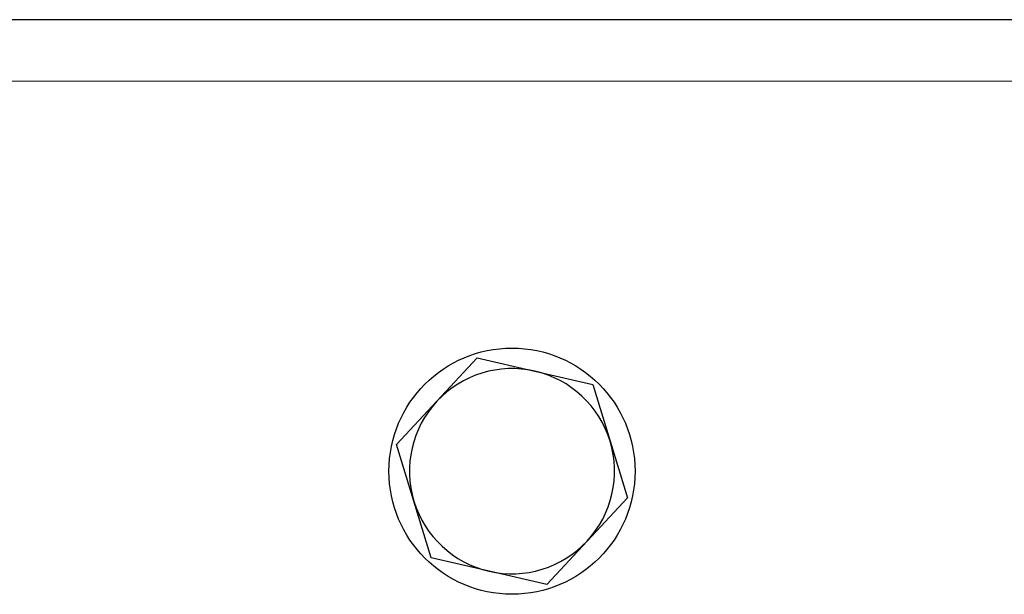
# Model space of a CAD drawing. Header units: millimetres. Extents: x 5 to 418, y 2 to 292.
# Tile 12 of 41: x 86 to 110, y 234 to 248. Entities that reach past the tile are written whole.
import ezdxf

# ---------------------------------------------------------------- set-up
doc = ezdxf.new("R2010")
doc.units = ezdxf.units.MM

msp = doc.modelspace()

# ---------------------------------------------------------------- linework, layer by layer
at = {"color": 7, "linetype": 'Continuous', "lineweight": 25}
for p, q in [((137.9346, 247.9162), (57.9346, 247.9162)), ((96.1048, 238.6197), (97.0883, 239.6762)), ((97.0883, 239.6762), (98.495, 239.3526)), ((98.495, 239.3526), (99.9016, 239.0291)), ((99.9016, 239.0291), (100.3248, 237.6491)), ((95.1213, 237.5633), (96.1048, 238.6197)), ((100.3248, 237.6491), (100.7479, 236.2692)), ((95.5444, 236.1834), (95.1213, 237.5633)), ((95.9676, 234.8034), (95.5444, 236.1834)), ((100.7479, 236.2692), (99.7644, 235.2127)), ((99.7644, 235.2127), (98.7809, 234.1563)), ((97.3742, 234.4799), (95.9676, 234.8034)), ((98.7809, 234.1563), (97.3742, 234.4799))]:
    msp.add_line(p, q, dxfattribs=at)
at = {"color": 7, "linetype": 'Continuous', "lineweight": 18}
msp.add_line((137.9346, 246.4162), (57.9346, 246.4162), dxfattribs=at)
at = {"color": 7, "linetype": 'Continuous', "lineweight": 25}
msp.add_circle((97.9346, 236.9162), 3, dxfattribs=at)
for start, end in [(77.04686, 137.04686), (17.04686, 77.04686), (137.04686, 197.04686), (317.04686, 17.04686), (197.04686, 257.04686), (257.04686, 317.04686)]:
    msp.add_arc((97.9346, 236.9162), 2.5, start, end, dxfattribs=at)

doc.saveas('drawing.dxf')
